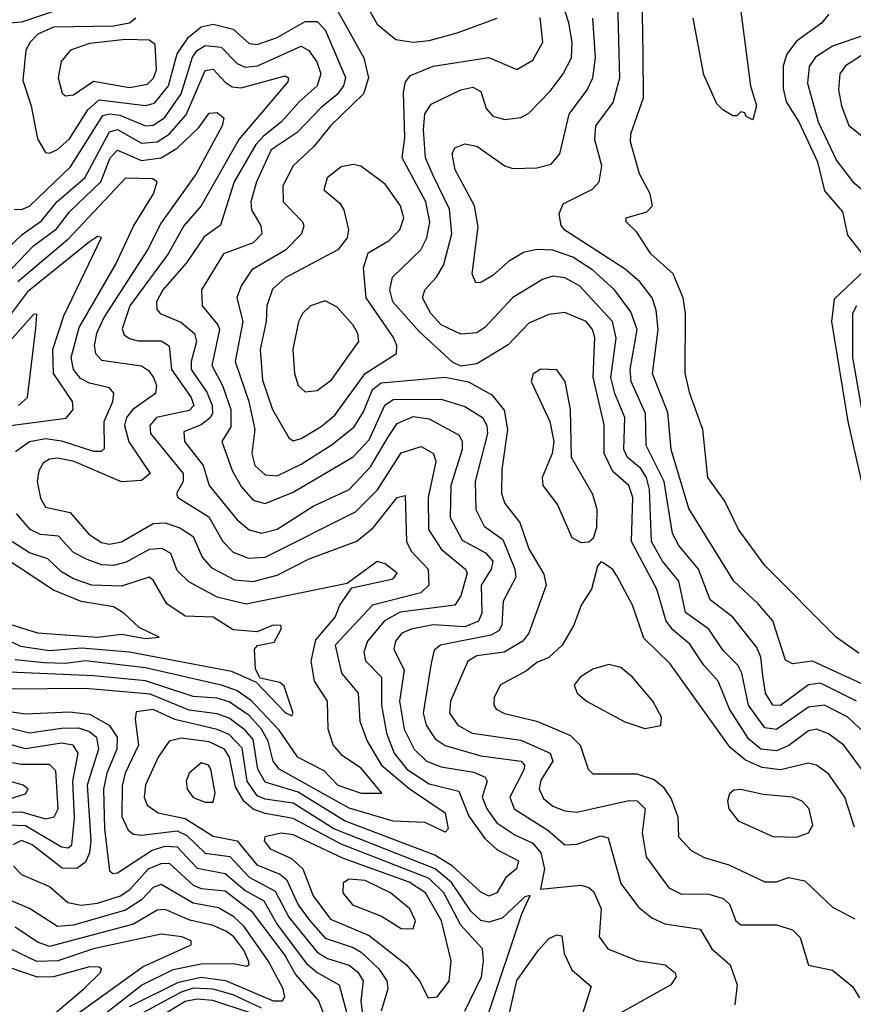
# Model space of a CAD drawing. Extents: x 1308313 to 1441400, y 959662 to 1036319.
# Tile 231 of 256: x 1320651 to 1322737, y 1032206 to 1034671. Entities that reach past the tile are written whole.
import ezdxf

# ---------------------------------------------------------------- set-up
doc = ezdxf.new("R2010")
doc.units = 0

msp = doc.modelspace()

# ---------------------------------------------------------------- linework, layer by layer
at = {"layer": '0CON10XD'}
for points in [[(1322750.8, 1033085), (1322695, 1033124.5), (1322515, 1033304.5), (1322449.4, 1033395), (1322415.2, 1033465.2), (1322372.5, 1033525), (1322360, 1033645), (1322327.8, 1033735), (1322316.2, 1033786.2), (1322317.2, 1033935), (1322311.3, 1033975), (1322285.7, 1034035), (1322230.4, 1034085), (1322195, 1034139.2), (1322168.5, 1034165), (1322168.1, 1034175), (1322220, 1034190), (1322234.5, 1034205), (1322228.2, 1034235), (1322201.8, 1034285), (1322179.2, 1034365), (1322179.7, 1034385), (1322212.1, 1034475), (1322210.6, 1034585), (1322207.3, 1034785)], [(1321492, 1034755), (1321545, 1034659.4), (1321591.5, 1034621.5), (1321635, 1034614.8)], [(1322445, 1034768.9), (1322479.5, 1034505), (1322494.6, 1034455), (1322485, 1034420), (1322468.3, 1034428.3), (1322465, 1034437.5), (1322455, 1034440), (1322445, 1034430), (1322435, 1034430), (1322410, 1034445), (1322395, 1034460), (1322362.7, 1034532.7), (1322336, 1034675)], [(1321437.8, 1034707.8), (1321512.2, 1034575), (1321523.4, 1034525), (1321511, 1034485), (1321428.7, 1034405), (1321386.3, 1034353.7), (1321334.6, 1034305.4), (1321309.2, 1034255), (1321310.3, 1034215), (1321358.4, 1034165), (1321361.9, 1034155), (1321356.1, 1034135), (1321315.8, 1034094.2), (1321231.6, 1034045), (1321204.8, 1034005), (1321194, 1033975), (1321209.3, 1033915), (1321189.5, 1033815), (1321223.8, 1033715), (1321238.7, 1033645), (1321231.7, 1033585), (1321239.1, 1033555), (1321265, 1033531.2), (1321295, 1033529.1), (1321355, 1033557.9), (1321432.3, 1033607.7), (1321488, 1033652), (1321510.8, 1033689.2), (1321533.3, 1033745), (1321555, 1033762.1), (1321715, 1033776.1), (1321774.1, 1033764.1), (1321831.9, 1033731.9), (1321863.1, 1033693.1), (1321871.5, 1033645), (1321857.1, 1033545), (1321856.1, 1033485), (1321865, 1033459.6), (1321901.9, 1033411.9), (1321925, 1033346.5), (1321962.6, 1033282.6), (1321967.9, 1033255), (1321924.4, 1033135), (1321910, 1033115), (1321862.7, 1033087.3), (1321795, 1033078.7), (1321772.1, 1033065), (1321728.4, 1032965), (1321726.1, 1032935), (1321746.8, 1032905), (1321782.9, 1032885), (1321905, 1032867), (1321978.1, 1032835), (1321985.2, 1032815), (1321955, 1032766.9), (1321950.7, 1032745), (1321961.2, 1032721.2), (1321985, 1032702.3), (1322015, 1032690.4), (1322045, 1032687.1), (1322175, 1032716.3), (1322195.5, 1032715.5), (1322215.7, 1032695), (1322208.1, 1032635), (1322218.1, 1032575), (1322275, 1032498), (1322305, 1032482.4), (1322375, 1032481.6), (1322411, 1032471), (1322427.1, 1032457.1), (1322442.9, 1032415), (1322455, 1032404.8), (1322545, 1032405.3), (1322585, 1032392.3), (1322603.6, 1032373.6), (1322625, 1032304), (1322685, 1032291.5), (1322735, 1032250.6), (1322752.6, 1032222.6)], [(1322300.5, 1033265), (1322259.5, 1033315), (1322232.1, 1033365), (1322227.1, 1033495), (1322219.1, 1033525), (1322205, 1033547.5), (1322171.9, 1033575), (1322162.3, 1033595), (1322165.1, 1033675), (1322139.8, 1033735), (1322130.1, 1033775), (1322143.6, 1033873.6), (1322133.9, 1033915), (1322051.9, 1034005), (1322015, 1034024.4), (1321985, 1034028.7), (1321959.2, 1034020.8), (1321884.9, 1033975.1), (1321815, 1033900.6), (1321795, 1033887.4), (1321755, 1033883.5), (1321705, 1033907.4), (1321679.7, 1033935), (1321658.6, 1033975), (1321664.1, 1033995), (1321694, 1034026), (1321712, 1034058), (1321731.7, 1034135), (1321726.5, 1034196.5), (1321685, 1034280.8), (1321665.8, 1034325), (1321660.9, 1034395), (1321664.5, 1034435), (1321680.2, 1034459.8), (1321754.4, 1034495), (1321785, 1034501.7), (1321805, 1034490.9), (1321818.3, 1034448.3), (1321835, 1034429.7), (1321865, 1034421.4), (1321905, 1034425.9), (1321925, 1034436.6), (1321977.9, 1034492.1), (1322010.9, 1034535), (1322031.6, 1034575), (1322033.3, 1034615), (1322025, 1034663.1), (1322008.2, 1034715)], [(1322881.7, 1032951.7), (1322634.8, 1033065.2), (1322585, 1033058), (1322567.3, 1033067.3), (1322535.8, 1033165.8), (1322498.8, 1033208.8), (1322437.4, 1033265), (1322325, 1033446.9), (1322280.8, 1033595), (1322272.7, 1033687.3), (1322234.6, 1033784.6), (1322248.5, 1033895), (1322243.7, 1033943.7), (1322233.5, 1033975), (1322202.7, 1034015), (1322166.2, 1034046.2), (1322015, 1034143.7), (1322005.9, 1034155.9), (1322000.7, 1034185), (1322010.3, 1034209.7), (1322083.7, 1034246.3), (1322100.9, 1034265), (1322107.6, 1034305), (1322090.2, 1034369.8), (1322092.2, 1034405), (1322136.2, 1034463.8), (1322152.9, 1034525), (1322147.6, 1034715)], [(1320735, 1034691.2), (1320655, 1034664.3), (1320605, 1034660.6)], [(1322675.5, 1034685), (1322657.6, 1034662.4), (1322595, 1034617.5), (1322570.7, 1034585), (1322561.3, 1034555), (1322561.6, 1034498.4), (1322568.4, 1034465), (1322600.4, 1034415), (1322647.5, 1034315), (1322665, 1034242.4), (1322709.7, 1034189.7), (1322721.9, 1034131.9), (1322774.5, 1034065)], [(1320941.3, 1034675), (1320925, 1034661.9), (1320885, 1034654.8), (1320735, 1034652.1), (1320696.2, 1034635), (1320676.6, 1034615), (1320666.3, 1034595), (1320658.7, 1034518.7), (1320679.4, 1034455), (1320695, 1034372.5), (1320715, 1034338.8), (1320725, 1034336.8), (1320745, 1034345.8), (1320775, 1034372.5), (1320821.4, 1034445), (1320849.6, 1034470.4), (1320965, 1034456.5), (1320987.7, 1034462.3), (1321023.3, 1034505), (1321044.6, 1034585.4), (1321073.1, 1034626.9), (1321105, 1034653.1), (1321135, 1034659.5), (1321185, 1034647.4), (1321225, 1034611.7), (1321245, 1034609.1), (1321295, 1034626.3), (1321365, 1034666.2), (1321395, 1034666.2), (1321415.3, 1034645.3), (1321466.1, 1034526.1), (1321461, 1034505), (1321445, 1034483.3), (1321405, 1034451), (1321345, 1034388.4), (1321279.6, 1034345), (1321243.2, 1034265), (1321228.8, 1034215), (1321230.4, 1034195), (1321254.2, 1034155), (1321256.2, 1034135), (1321235, 1034112.3), (1321160.6, 1034085), (1321105.9, 1033995), (1321107.4, 1033955), (1321146.8, 1033906.8), (1321150.3, 1033895), (1321131.3, 1033805), (1321158, 1033755), (1321179.3, 1033695), (1321178.7, 1033651.3), (1321156.3, 1033615), (1321182.5, 1033542.5), (1321205, 1033502.7), (1321235, 1033468), (1321265, 1033459.4), (1321335, 1033487.8), (1321485, 1033576.2), (1321525, 1033619.2), (1321564.4, 1033705.6), (1321585, 1033720.1), (1321705, 1033721.2), (1321765, 1033702.2), (1321809.1, 1033675), (1321820, 1033655), (1321821.2, 1033635), (1321790.3, 1033515), (1321792.3, 1033445), (1321812.8, 1033402.8), (1321859.4, 1033369.4), (1321889.6, 1033295), (1321892.1, 1033275), (1321860.5, 1033215), (1321857.5, 1033155), (1321849.3, 1033140.7), (1321829.5, 1033130.5), (1321703.5, 1033105), (1321687.7, 1033092.3), (1321680, 1033060), (1321660, 1032935), (1321667.7, 1032905), (1321690.3, 1032870.3), (1321715, 1032854), (1321805, 1032828.3), (1321905.7, 1032815), (1321913.6, 1032805), (1321912.8, 1032795), (1321877.4, 1032725), (1321888.4, 1032695), (1321971.9, 1032641.9), (1322015, 1032605.3), (1322045, 1032607), (1322105, 1032628), (1322123.2, 1032623.2), (1322155, 1032508.5), (1322199.3, 1032449.3), (1322232.6, 1032422.6), (1322265, 1032407.2), (1322353.8, 1032393.8), (1322382.7, 1032345), (1322428.5, 1032305), (1322446.2, 1032255), (1322440.6, 1032205)], [(1322760.4, 1032790.4), (1322712.8, 1032855), (1322675, 1032882.8), (1322645, 1032895.2), (1322625, 1032891), (1322575.8, 1032854.2), (1322545, 1032840.4), (1322505, 1032844.9), (1322475, 1032869.8), (1322426.6, 1032945), (1322398.3, 1033015), (1322362.5, 1033055), (1322327.6, 1033107.6), (1322285, 1033143.2), (1322268.8, 1033165), (1322245.1, 1033245), (1322181.7, 1033365), (1322185.1, 1033474.9), (1322175.2, 1033505), (1322135, 1033539.8), (1322113.1, 1033585), (1322113.1, 1033656.9), (1322086, 1033776), (1322089.9, 1033875), (1322084.1, 1033895), (1322068.4, 1033915), (1322015, 1033937.6), (1321975, 1033932.9), (1321925, 1033911.6), (1321872.7, 1033857.3), (1321795, 1033809.6), (1321755, 1033803.5), (1321733.9, 1033813.9), (1321650, 1033890), (1321584.5, 1033965), (1321576.5, 1033995), (1321583.8, 1034026.2), (1321654.4, 1034095), (1321669.4, 1034125), (1321677.3, 1034165), (1321667, 1034215), (1321607.7, 1034325), (1321614.1, 1034375), (1321610.7, 1034489.3), (1321616.5, 1034515), (1321629, 1034531), (1321685.7, 1034554.3), (1321825, 1034576.5), (1321895, 1034546.2), (1321935, 1034569.6), (1321959.5, 1034615), (1321953.3, 1034676.7)], [(1321635, 1034614.8), (1321675, 1034619.1), (1321745, 1034638.1), (1321845.7, 1034674.3)], [(1322744.9, 1032964.9), (1322655, 1033010), (1322625, 1033005.5), (1322555, 1032954.5), (1322535.2, 1032955.2), (1322517.1, 1032985), (1322510.6, 1033029.4), (1322505.1, 1033075), (1322495, 1033099.3), (1322435.2, 1033175), (1322378.9, 1033218.9), (1322349, 1033295), (1322299.8, 1033355), (1322284.7, 1033384.7), (1322263.2, 1033515), (1322218.7, 1033605), (1322216.6, 1033685), (1322180.7, 1033765), (1322178.6, 1033795), (1322195.7, 1033895), (1322179.8, 1033939.8), (1322139.5, 1033995), (1322085, 1034043.8), (1322035, 1034076.6), (1321985, 1034093.6), (1321944.6, 1034095.4), (1321911.7, 1034088.3), (1321874.2, 1034065.8), (1321835, 1034030.8), (1321805, 1034012.7), (1321792.2, 1034012.2), (1321783.1, 1034035), (1321797.9, 1034152.1), (1321788.8, 1034205), (1321740.7, 1034295), (1321733.2, 1034335), (1321739.5, 1034350.5), (1321765, 1034360.4), (1321795, 1034354.6), (1321865, 1034305.3), (1321885, 1034298.3), (1321945, 1034300), (1321980.6, 1034309.4), (1322002.4, 1034335), (1322025.9, 1034434.1), (1322070.7, 1034495), (1322085.2, 1034525), (1322091.7, 1034575), (1322085.2, 1034675)], [(1322765, 1034632.4), (1322685, 1034604.9), (1322642.6, 1034577.4), (1322626.6, 1034553.4), (1322622, 1034512), (1322648.7, 1034415), (1322695, 1034318.6), (1322735.9, 1034265), (1322795.3, 1034215)], [(1322835, 1034631.6), (1322717.6, 1034555), (1322703, 1034535), (1322699.6, 1034495), (1322707, 1034455), (1322725.9, 1034405.9), (1322775, 1034367.1)], [(1320765, 1034480.4), (1320785, 1034482.5), (1320835, 1034516.7), (1320925, 1034501.4), (1320970.4, 1034509.6), (1320985.4, 1034524.6), (1320992.6, 1034545), (1320989.2, 1034609.2), (1320975, 1034619.8), (1320915, 1034621.2), (1320825, 1034611.3), (1320777.9, 1034595), (1320754, 1034566), (1320747, 1034525), (1320757.2, 1034487.3), (1320765, 1034480.4)], [(1320636.4, 1034196.4), (1320655, 1034196), (1320675, 1034204.2), (1320777.7, 1034302.3), (1320858.8, 1034431.2), (1320875, 1034435.6), (1320901.5, 1034431.5), (1320965, 1034404.9), (1320985, 1034407.1), (1321013.3, 1034425), (1321054.5, 1034485.5), (1321082.8, 1034577.2), (1321095, 1034593.5), (1321115, 1034605.9), (1321155, 1034602.3), (1321195, 1034561.5), (1321215, 1034552.1), (1321245.3, 1034555), (1321355, 1034604.4), (1321373.9, 1034593.9), (1321394.2, 1034565), (1321404.2, 1034535), (1321394.8, 1034505), (1321349.7, 1034465), (1321305.9, 1034415), (1321260.7, 1034379.3), (1321241.7, 1034358.3), (1321187, 1034265), (1321153.3, 1034156.7), (1321112.5, 1034127.5), (1321067.8, 1034062.2), (1321008.6, 1033995), (1320993.1, 1033965), (1320994.1, 1033945), (1321001.8, 1033935), (1321053.5, 1033913.5), (1321088.1, 1033885), (1321092.9, 1033865), (1321079.6, 1033815), (1321080.1, 1033795), (1321118.5, 1033738.5), (1321132, 1033705), (1321133.2, 1033685), (1321126.5, 1033673.5), (1321105, 1033656.9), (1321061.2, 1033638.8), (1321062.9, 1033615), (1321110, 1033555), (1321124.6, 1033504.6), (1321195, 1033418.6), (1321225, 1033394), (1321255.5, 1033385.5), (1321295, 1033395.2), (1321385, 1033452.7), (1321475, 1033494.8), (1321528.6, 1033551.4), (1321572.1, 1033625), (1321595, 1033660.4), (1321635, 1033677.9), (1321675, 1033671.9), (1321750.8, 1033630.8), (1321758.1, 1033615), (1321758, 1033595), (1321729.7, 1033505), (1321728.1, 1033425), (1321757.6, 1033367.6), (1321816.5, 1033336.5), (1321834.6, 1033315), (1321830.8, 1033295), (1321805.6, 1033255), (1321806.8, 1033185), (1321798.8, 1033165), (1321765, 1033151.1), (1321685, 1033156.2), (1321630.6, 1033145), (1321607.2, 1033135), (1321590.9, 1033115), (1321587, 1033095), (1321612.5, 1033042.5), (1321601.2, 1032965), (1321612.9, 1032895), (1321638, 1032845), (1321668.9, 1032815), (1321705, 1032800.9), (1321787.5, 1032787.5), (1321815.4, 1032775), (1321820.7, 1032765), (1321808.3, 1032725), (1321819.3, 1032695), (1321845, 1032660.7), (1321889.4, 1032630.6), (1321935, 1032609.6), (1321955.1, 1032585), (1321963.6, 1032545), (1321954.1, 1032494.1), (1322055, 1032504.2), (1322075, 1032498.8), (1322087.5, 1032487.5), (1322105.5, 1032445), (1322100.8, 1032375), (1322122.3, 1032345), (1322195, 1032316), (1322266, 1032305), (1322290.6, 1032285), (1322293.3, 1032275), (1322280.5, 1032255), (1322149, 1032181)], [(1320565, 1034046.1), (1320656.6, 1034133.4), (1320705, 1034167.4), (1320744.2, 1034215.8), (1320813.5, 1034275), (1320875, 1034390.3), (1320895, 1034395.7), (1320955, 1034362), (1320995, 1034365.1), (1321025, 1034384.3), (1321066.9, 1034433.1), (1321115, 1034543.7), (1321135, 1034546.9), (1321164.9, 1034514.9), (1321182.6, 1034502.6), (1321205, 1034500.4), (1321315, 1034530.3), (1321322.9, 1034525), (1321321.6, 1034515), (1321199, 1034371), (1321104.7, 1034205.3), (1321061.3, 1034155), (1321022.5, 1034085), (1320926.2, 1033955), (1320907, 1033897), (1320912.1, 1033882.1), (1320925, 1033872.9), (1320946.9, 1033866.9), (1321005, 1033866.9), (1321024.5, 1033854.5), (1321030.7, 1033795), (1321079.5, 1033725), (1321086.6, 1033705), (1321075, 1033692.2), (1320993.2, 1033675), (1320976.4, 1033655), (1320978, 1033635), (1321059.8, 1033535), (1321059.7, 1033515), (1321043.4, 1033485), (1321046.6, 1033475), (1321123.6, 1033426.4), (1321158.7, 1033365), (1321185, 1033337.7), (1321223.2, 1033323.2), (1321265, 1033325.7), (1321491.1, 1033438.9), (1321546, 1033494), (1321605, 1033586.6), (1321655, 1033602.2), (1321686.2, 1033585), (1321691.7, 1033565), (1321673.1, 1033475), (1321673.6, 1033395), (1321706.6, 1033345), (1321766.5, 1033295), (1321770.4, 1033285), (1321755, 1033228.5), (1321739.6, 1033205), (1321602.5, 1033187.5), (1321563.7, 1033166.3), (1321520.6, 1033115), (1321512.1, 1033087.9), (1321516, 1033066), (1321556.1, 1033025), (1321556, 1032955), (1321568.7, 1032885), (1321588.1, 1032835), (1321619.7, 1032795), (1321675, 1032757.6), (1321749.9, 1032739.9), (1321775, 1032677), (1321815, 1032621.2), (1321845, 1032593.5), (1321898.8, 1032565), (1321893.8, 1032545), (1321866.9, 1032523.1), (1321844.6, 1032485.4), (1321825, 1032476.4), (1321805, 1032487.1), (1321733.1, 1032553.1), (1321689.1, 1032579.1), (1321463.2, 1032665), (1321347.2, 1032737.2), (1321265, 1032761.9), (1321246.6, 1032795), (1321235, 1032868.6), (1321215, 1032892.6), (1321175, 1032922.6), (1321145, 1032932.9), (1321075, 1032942), (1320977.3, 1032982.7), (1320815, 1032996.8), (1320624.6, 1032994.6)], [(1320560.3, 1033975), (1320684.8, 1034105.2), (1320742.5, 1034147.5), (1320775, 1034189.7), (1320853.5, 1034265), (1320877.2, 1034325), (1320895, 1034344.4), (1320955, 1034318.5), (1321004.8, 1034325.2), (1321045, 1034349.4), (1321098.7, 1034401.3), (1321125, 1034437.1), (1321145, 1034438.4), (1321161.8, 1034425), (1321157.2, 1034405), (1321092.6, 1034285), (1321005, 1034162.7), (1320970.5, 1034095), (1320861.5, 1033925), (1320842.6, 1033885), (1320836.8, 1033855), (1320840.2, 1033835), (1320855, 1033818.9), (1320955, 1033804), (1320973.1, 1033793.1), (1320985.5, 1033775), (1320993, 1033755), (1320990.8, 1033735), (1320933.4, 1033695), (1320917.9, 1033675), (1320912.8, 1033655), (1320924, 1033614), (1320977.2, 1033535), (1320955, 1033517.5), (1320905, 1033514.1), (1320787.1, 1033565), (1320745, 1033573.6), (1320725, 1033570.6), (1320709.4, 1033560.6), (1320698.3, 1033541.7), (1320694, 1033515), (1320702.9, 1033472.9), (1320715, 1033450.7), (1320777.3, 1033437.3), (1320823.2, 1033383.2), (1320855, 1033362), (1320875, 1033358.2), (1320905, 1033363.6), (1320985, 1033410), (1321015, 1033411.5), (1321051.4, 1033398.6), (1321085, 1033376.8), (1321107, 1033325), (1321129.6, 1033299.6), (1321188.4, 1033268.4), (1321235, 1033264.9), (1321295, 1033280.1), (1321375, 1033321), (1321494.3, 1033365.7), (1321535, 1033398.7), (1321595, 1033474.8), (1321615, 1033480), (1321618.4, 1033365), (1321630.2, 1033340.2), (1321672.8, 1033295), (1321674.7, 1033255), (1321654.1, 1033235.9), (1321533.9, 1033205), (1321439.8, 1033105), (1321456, 1033035), (1321497.7, 1032985), (1321501.5, 1032915), (1321519.8, 1032865), (1321555.7, 1032805), (1321625, 1032746.5), (1321715.1, 1032685.1), (1321722.7, 1032645), (1321715, 1032637.3), (1321665, 1032661.1), (1321585, 1032664.8), (1321475, 1032697), (1321299.6, 1032795), (1321284.7, 1032814.7), (1321272.5, 1032865), (1321255.6, 1032895), (1321225, 1032929.2), (1321175, 1032963.6), (1321145, 1032972.1), (1321085, 1032976.3), (1320965, 1033015.7), (1320835, 1033028.4), (1320605, 1033038.7)], [(1321335, 1033616.8), (1321355, 1033622.3), (1321405, 1033652.2), (1321439.1, 1033680.9), (1321514.9, 1033785.1), (1321593.8, 1033835), (1321594.7, 1033855), (1321586.3, 1033875), (1321517.3, 1033975), (1321510.7, 1034049.3), (1321522.4, 1034087.6), (1321575, 1034118.1), (1321602.1, 1034145), (1321612, 1034175), (1321603.7, 1034205), (1321565, 1034258.9), (1321504.6, 1034304.6), (1321485, 1034308.2), (1321455, 1034302.2), (1321420, 1034275), (1321412.1, 1034245), (1321451.4, 1034211.4), (1321461.8, 1034195), (1321473.3, 1034145), (1321469.7, 1034125), (1321446.8, 1034095), (1321315, 1034024.3), (1321283.3, 1033996.7), (1321269.1, 1033955), (1321267.3, 1033915), (1321252.6, 1033845), (1321258.6, 1033768.6), (1321283, 1033695), (1321323.9, 1033623.9), (1321335, 1033616.8)], [(1320640.4, 1033589.6), (1320674.9, 1033615.1), (1320715, 1033622.7), (1320755, 1033616.5), (1320835, 1033591), (1320855, 1033590.8), (1320862.6, 1033597.4), (1320861.6, 1033665), (1320883.3, 1033715), (1320886.1, 1033736.1), (1320875, 1033749.4), (1320825, 1033761.1), (1320802.5, 1033772.5), (1320785.5, 1033795), (1320779.6, 1033825), (1320799.5, 1033900.5), (1320891.3, 1034058.7), (1320935.6, 1034154.4), (1320985.5, 1034235), (1320994.6, 1034264.6), (1320982.9, 1034272.9), (1320915, 1034274.4), (1320770.4, 1034119.6), (1320645.9, 1034015)], [(1320615, 1033653), (1320766.5, 1033673.5), (1320784.7, 1033695), (1320782.8, 1033715), (1320735.4, 1033785), (1320733.6, 1033845), (1320760.8, 1033929.2), (1320855.3, 1034125.3), (1320845, 1034128.1), (1320825, 1034115.2), (1320670.4, 1033989.6), (1320625, 1033929.6)], [(1322766.2, 1034045), (1322688.9, 1033971.1), (1322682.5, 1033915), (1322722.9, 1033665), (1322784.2, 1033395)], [(1321365, 1033739.2), (1321395, 1033742.6), (1321430.9, 1033769.1), (1321499.7, 1033865), (1321497.2, 1033885), (1321485, 1033906), (1321445, 1033951.4), (1321415, 1033966.8), (1321378.5, 1033955), (1321358.4, 1033935), (1321348.4, 1033915), (1321334.4, 1033845), (1321338, 1033785), (1321347.9, 1033755), (1321365, 1033739.2)], [(1322745, 1033954.7), (1322735.2, 1033935), (1322735.2, 1033825), (1322763.5, 1033663.5)], [(1320647.5, 1033705), (1320670, 1033725), (1320691, 1033899), (1320693.6, 1033933.6), (1320685, 1033933.3), (1320624.9, 1033865.1)], [(1322055, 1033362.5), (1322075, 1033364), (1322086.4, 1033373.6), (1322095, 1033400), (1322095.9, 1033445), (1322085, 1033482.1), (1322031.2, 1033575), (1322029.3, 1033695), (1322015.3, 1033765), (1321995, 1033794.4), (1321955, 1033796.2), (1321935.3, 1033784.7), (1321930.4, 1033765), (1321977.1, 1033665), (1321987.1, 1033615), (1321983.1, 1033585), (1321958.2, 1033525), (1321960, 1033505), (1321996.7, 1033456.7), (1322032.5, 1033375), (1322055, 1033362.5)], [(1320639.3, 1033069.3), (1320711.5, 1033061.5), (1320765, 1033060.2), (1320815, 1033067), (1320965, 1033048.9), (1321155, 1033006.2), (1321195, 1032991.9), (1321228.5, 1032968.5), (1321297.6, 1032895), (1321345, 1032825.7), (1321411.5, 1032791.5), (1321446.4, 1032755), (1321505.1, 1032734.9), (1321556.7, 1032735), (1321505, 1032797.1), (1321458.2, 1032828.2), (1321435, 1032855.4), (1321422.2, 1032895), (1321421.2, 1032965), (1321388.5, 1033015), (1321379.7, 1033065), (1321391.7, 1033118.3), (1321440.4, 1033175), (1321452.1, 1033205), (1321481.6, 1033248.4), (1321585, 1033271.5), (1321595.2, 1033285), (1321565, 1033308.4), (1321545, 1033314.7), (1321470.2, 1033259.8), (1321217.4, 1033207.4), (1321144.9, 1033224.9), (1321073.7, 1033263.7), (1321045, 1033292), (1321028.9, 1033335), (1321007.2, 1033347.2), (1320975, 1033344.6), (1320917, 1033313), (1320885, 1033304.3), (1320855, 1033306.2), (1320819.6, 1033319.6), (1320785, 1033337.1), (1320748.1, 1033378.1), (1320702.5, 1033382.5), (1320677, 1033395), (1320642.2, 1033435)], [(1320595, 1033130), (1320652.4, 1033102.4), (1320725, 1033091.6), (1320805, 1033098.6), (1320925, 1033088.7), (1321180.3, 1033040.3), (1321242.3, 1033012.3), (1321315, 1032936.8), (1321331.7, 1032928.3), (1321335.3, 1032935), (1321312.7, 1033002.7), (1321301.5, 1033011.5), (1321252.4, 1033022.4), (1321240.5, 1033045), (1321237.8, 1033095), (1321245.6, 1033104.4), (1321287.7, 1033112.3), (1321305.2, 1033145), (1321304.6, 1033154.6), (1321285, 1033155.2), (1321245, 1033138.9), (1321185, 1033143.3), (1321134.9, 1033174.9), (1321065, 1033177.6), (1321018.8, 1033208.8), (1320985, 1033267.5), (1320975, 1033275.2), (1320905, 1033252.7), (1320830.8, 1033255), (1320785, 1033271.2), (1320755, 1033288.6), (1320720.9, 1033320.9), (1320675, 1033336.2), (1320630.7, 1033365)], [(1320615, 1033160.7), (1320695, 1033136.4), (1320845, 1033124.9), (1320905, 1033132.3), (1320965, 1033122.2), (1321000, 1033125), (1320949.6, 1033149.6), (1320911.6, 1033185), (1320885, 1033200.9), (1320804.4, 1033214.4), (1320735, 1033242.5), (1320605, 1033329.1)], [(1322739.6, 1032649.6), (1322715.6, 1032725), (1322675, 1032783.3), (1322645, 1032804.4), (1322625, 1032809.8), (1322555, 1032793.4), (1322509, 1032799), (1322467, 1032817), (1322429, 1032849), (1322278.4, 1033058.4), (1322212.7, 1033122.7), (1322184.4, 1033205), (1322145, 1033278.5), (1322135, 1033294.5), (1322111.1, 1033311.1), (1322105, 1033313.8), (1322096.9, 1033303.1), (1322082, 1033245), (1322056.1, 1033205), (1322037.5, 1033155), (1322008.1, 1033105), (1321975, 1033074.2), (1321945, 1033061.9), (1321919.1, 1033040.9), (1321854, 1033006), (1321837.8, 1032975), (1321836.9, 1032955), (1321842.7, 1032945), (1321864.2, 1032934.2), (1321944.6, 1032914.6), (1322029, 1032879), (1322053.4, 1032855), (1322073.1, 1032795), (1322085, 1032783.1), (1322195, 1032782.9), (1322238.7, 1032768.7), (1322260.6, 1032750.6), (1322280.7, 1032720.7), (1322297.4, 1032675), (1322299.7, 1032625), (1322330.9, 1032590.9), (1322363.6, 1032573.6), (1322425.2, 1032555.2), (1322515, 1032512.5), (1322545, 1032512.5), (1322575, 1032523.9), (1322615.2, 1032515.2), (1322685, 1032449.4), (1322740.3, 1032420.3)], [(1322797.6, 1032855), (1322723, 1032925), (1322665, 1032954.6), (1322625, 1032949.6), (1322545, 1032893.8), (1322515, 1032898.4), (1322474.6, 1032955), (1322458, 1033035), (1322447.8, 1033055), (1322411.5, 1033091.5), (1322375, 1033144.8), (1322316.8, 1033186.8), (1322300.5, 1033265)], [(1322215, 1032896.7), (1322255, 1032904), (1322256.9, 1032925), (1322235.5, 1032965), (1322184.5, 1033025), (1322155, 1033048.9), (1322125, 1033056.7), (1322085, 1033045.3), (1322053.6, 1033025), (1322038.5, 1033005), (1322045.5, 1032985), (1322069.5, 1032965), (1322165, 1032913.5), (1322215, 1032896.7)], [(1320585, 1032944.9), (1320665, 1032933.3), (1320775, 1032938.6), (1320825, 1032932.8), (1320874.5, 1032904.5), (1320894.9, 1032874.9), (1320893.4, 1032845), (1320868.4, 1032785), (1320860, 1032745), (1320862.7, 1032645), (1320875, 1032540), (1320883.7, 1032533.7), (1320895, 1032535.3), (1320981.7, 1032591.7), (1321015, 1032601.6), (1321045, 1032600), (1321095, 1032546.9), (1321165, 1032533.7), (1321215, 1032490.7), (1321261.3, 1032465), (1321295, 1032406.1), (1321368.3, 1032308.3), (1321395, 1032285.4), (1321450, 1032255), (1321474.5, 1032165)], [(1321821.9, 1032178.1), (1321907.4, 1032432.6), (1321928.1, 1032478.1), (1321915, 1032475.4), (1321858, 1032422), (1321825, 1032411.5), (1321805, 1032416.2), (1321779.4, 1032439.4), (1321731.3, 1032511.3), (1321690.3, 1032545), (1321436.5, 1032645), (1321335, 1032709.8), (1321265, 1032719.3), (1321245, 1032727.9), (1321219.5, 1032765), (1321207.3, 1032847.3), (1321175, 1032881.1), (1321145, 1032894.4), (1321039.2, 1032919.2), (1320985, 1032944.3), (1320942.1, 1032937.9), (1320939.9, 1032919.9), (1320948, 1032855), (1320914.6, 1032785), (1320906.9, 1032753.1), (1320905.9, 1032675.9), (1320922, 1032642), (1320935, 1032632.3), (1320955, 1032629.7), (1321045, 1032640.6), (1321068.9, 1032628.9), (1321115, 1032584.6), (1321176.5, 1032576.5), (1321225, 1032524), (1321289.6, 1032489.6), (1321324.2, 1032424.2), (1321395, 1032336.7), (1321421.1, 1032321.1), (1321475, 1032303.8), (1321496.6, 1032286.6), (1321510.1, 1032265), (1321504.6, 1032215), (1321510.9, 1032160.9)], [(1320625, 1032898), (1320675, 1032885.3), (1320755, 1032897.5), (1320797.8, 1032897.8), (1320825, 1032889.2), (1320843.2, 1032875), (1320847.5, 1032845), (1320819.8, 1032755), (1320828.5, 1032615), (1320825.3, 1032585), (1320815, 1032562), (1320793.9, 1032546.1), (1320756.8, 1032546.8), (1320681.9, 1032605), (1320655, 1032615.8), (1320633.1, 1032605)], [(1320624.3, 1032655.7), (1320665, 1032653.6), (1320755, 1032600.2), (1320772.2, 1032597.8), (1320781.2, 1032605), (1320787.6, 1032672.4), (1320783.4, 1032765), (1320796.7, 1032835), (1320784.7, 1032854.7), (1320755, 1032859.4), (1320665, 1032845.3), (1320615, 1032859.7)], [(1321765, 1032189.2), (1321806.7, 1032275), (1321811.7, 1032315), (1321808.5, 1032345), (1321755, 1032404.4), (1321711.9, 1032485), (1321675, 1032520.7), (1321455, 1032606.6), (1321335, 1032671.1), (1321265, 1032683.4), (1321235, 1032694.7), (1321211.6, 1032715), (1321190.3, 1032750.3), (1321175.3, 1032825), (1321163.3, 1032845), (1321125, 1032863), (1321055, 1032872.4), (1321024.7, 1032865), (1320996.9, 1032825), (1320965, 1032755.8), (1320962.2, 1032725), (1320969.5, 1032705), (1320996.7, 1032685), (1321065, 1032671.4), (1321135, 1032627), (1321195.2, 1032615.2), (1321244.2, 1032555), (1321301.6, 1032531.6), (1321318.3, 1032518.3), (1321347.2, 1032455), (1321375, 1032417.7), (1321415, 1032371.5), (1321485, 1032348.5), (1321505, 1032336.2), (1321549, 1032295), (1321569.5, 1032265), (1321571.7, 1032245), (1321555, 1032189.2)], [(1320613.7, 1032686.3), (1320655, 1032688), (1320715, 1032670.4), (1320737.1, 1032675), (1320746.5, 1032695), (1320740.6, 1032790.6), (1320725, 1032806.4), (1320655, 1032806.2), (1320525, 1032829.3)], [(1321135, 1032711.9), (1321140, 1032735), (1321128.9, 1032795), (1321122.7, 1032805), (1321105, 1032810.3), (1321074.7, 1032785), (1321067.3, 1032765), (1321069.6, 1032745), (1321085, 1032723.5), (1321115, 1032712.4), (1321135, 1032711.9)], [(1320552.2, 1032697.8), (1320665, 1032733), (1320672.1, 1032745), (1320659.5, 1032755), (1320575, 1032778.7)], [(1322595, 1032624.7), (1322624.7, 1032635.3), (1322635.4, 1032654.6), (1322626, 1032695), (1322608.5, 1032715), (1322584.3, 1032724.3), (1322511, 1032731), (1322455, 1032743.8), (1322438.2, 1032741.8), (1322427.3, 1032732.7), (1322421.8, 1032715), (1322425.5, 1032695), (1322448.6, 1032665), (1322535, 1032626.2), (1322595, 1032624.7)], [(1321672.5, 1032222.5), (1321695, 1032224.5), (1321725, 1032264.3), (1321730.5, 1032315), (1321705.8, 1032415), (1321666.2, 1032485), (1321625, 1032511.9), (1321461.1, 1032571.1), (1321335, 1032630.4), (1321305.2, 1032634.8), (1321264.3, 1032625.7), (1321262.4, 1032615), (1321277.1, 1032595), (1321331, 1032571), (1321358.9, 1032545), (1321385, 1032477.9), (1321428.8, 1032418.8), (1321525, 1032378.6), (1321618.9, 1032305), (1321651.2, 1032265), (1321672.5, 1032222.5)], [(1320635, 1032551.8), (1320655, 1032530.8), (1320725, 1032500.8), (1320771, 1032461), (1320804.4, 1032454.4), (1320845, 1032459.2), (1320902.6, 1032477.4), (1320926.3, 1032493.7), (1320972.8, 1032545), (1321005, 1032558.3), (1321025, 1032559.3), (1321085, 1032504.2), (1321105, 1032495.8), (1321165, 1032489.9), (1321229.9, 1032439.9), (1321315, 1032327.1), (1321341.1, 1032281.1), (1321398.1, 1032215), (1321410, 1032185)], [(1321635, 1032394.7), (1321641.4, 1032415), (1321626.6, 1032445), (1321578.8, 1032485), (1321515, 1032516.4), (1321475, 1032519.5), (1321459.7, 1032510.3), (1321459.2, 1032485), (1321483.3, 1032455), (1321556.4, 1032426.4), (1321605, 1032395.8), (1321635, 1032394.7)], [(1320925, 1032200.2), (1321048.2, 1032261.8), (1321105, 1032274), (1321165.7, 1032265.7), (1321285, 1032214.7), (1321308.2, 1032215), (1321314.4, 1032225), (1321310.3, 1032245), (1321272.8, 1032315), (1321211.9, 1032401.9), (1321186.7, 1032425), (1321147.7, 1032447.7), (1321085, 1032459.5), (1321005, 1032506), (1320985, 1032498.7), (1320955, 1032467.6), (1320915, 1032441.4), (1320785, 1032404), (1320745, 1032400.9), (1320675, 1032446.2), (1320585, 1032483.5)], [(1320841.4, 1032165), (1320955, 1032254.3), (1321035, 1032292.8), (1321105, 1032307.8), (1321185, 1032308.5), (1321218.1, 1032301.9), (1321224.6, 1032305.4), (1321223, 1032315), (1321211.2, 1032341.2), (1321186.1, 1032375), (1321168.4, 1032388.4), (1321135, 1032403.1), (1321076.5, 1032416.5), (1321015, 1032443.5), (1320995, 1032441.8), (1320935, 1032407.1), (1320725, 1032350.8), (1320695, 1032361.4), (1320639.4, 1032399.4)], [(1320784.2, 1032175), (1320959.4, 1032300.6), (1321080, 1032355), (1321079.5, 1032365), (1321056.5, 1032375), (1321005, 1032381.3), (1320835, 1032345.1), (1320745.8, 1032315), (1320693.4, 1032313.4), (1320585.3, 1032365.3)], [(1321860.2, 1032115), (1321894.6, 1032265.4), (1321948.8, 1032341.2), (1321975, 1032370.7), (1321995, 1032380), (1322007.1, 1032377.1), (1322013.6, 1032333.6), (1322032.5, 1032292.5), (1322080.6, 1032250.6), (1322059.9, 1032185)], [(1320740.3, 1032185), (1320811.5, 1032245), (1320851.8, 1032285), (1320855.5, 1032295), (1320848.7, 1032298.7), (1320825, 1032299.8), (1320735, 1032274.9), (1320695, 1032274.2), (1320555, 1032321.2)], [(1321256, 1032196), (1321185, 1032229.6), (1321135, 1032243.6), (1321085, 1032246.1), (1321055, 1032236.8), (1320940.2, 1032175)], [(1321225, 1032185.4), (1321134.1, 1032215.9), (1321095, 1032219.1), (1321065, 1032213), (1320972.9, 1032157.1)]]:
    msp.add_lwpolyline(points, dxfattribs=at)

doc.saveas('drawing.dxf')
